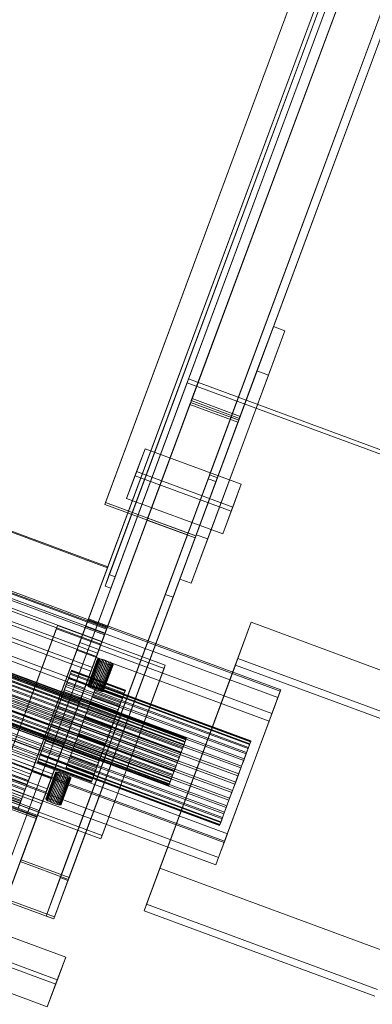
# Model space of a CAD drawing. Header units: millimetres. Extents: x -4395 to 65662, y -65530 to 6847.
# Tile 37 of 256: x 2748 to 2920, y -60532 to -60051. Entities that reach past the tile are written whole.
import ezdxf

# ---------------------------------------------------------------- set-up
doc = ezdxf.new("R2010")
doc.units = ezdxf.units.MM
doc.layers.add('R33_DET_superior_C06', color=7, linetype='Continuous', lineweight=0)

msp = doc.modelspace()

# ---------------------------------------------------------------- linework, layer by layer
at = {"layer": 'R33_DET_superior_C06'}
for p, q in [((3296.605, -58981.825), (2748.698, -60461.174)), ((2748.342, -60462.137), (3296.249, -58982.788)), ((3315.763, -58990.563), (2767.856, -60469.911)), ((2771.607, -60471.301), (3319.514, -58991.952)), ((3319.692, -58991.47), (2771.785, -60470.819)), ((2772.142, -60469.857), (3320.049, -58990.508)), ((3289.474, -59001.078), (2741.567, -60480.427)), ((2741.211, -60481.39), (3289.118, -59002.041)), ((2760.903, -60488.684), (3308.81, -59009.335)), ((3312.561, -59010.724), (2764.654, -60490.073)), ((2765.011, -60489.11), (3312.918, -59009.761)), ((3267.077, -59032.758), (2767.077, -60382.758)), ((2767.256, -60382.276), (3267.256, -59032.276)), ((3260.957, -59049.284), (2760.957, -60399.284)), ((2761.135, -60398.802), (3261.135, -59048.802)), ((3250.679, -59082.791), (2791.742, -60321.92)), ((2794.556, -60322.962), (3253.493, -59083.833)), ((2789.663, -60327.536), (3248.599, -59088.406)), ((3251.413, -59089.448), (2792.476, -60328.578)), ((2791.031, -60318.083), (3243.124, -59097.432)), ((3242.945, -59097.914), (2790.852, -60318.565)), ((3221.427, -59121.463), (2789.865, -60286.679)), ((2789.509, -60287.642), (3221.07, -59122.426)), ((2831.753, -60236.924), (3241.701, -59130.067)), ((3242.057, -59129.104), (2832.11, -60235.962)), ((3261.393, -59137.361), (2829.832, -60302.576)), ((2830.188, -60301.614), (3261.75, -59136.398)), ((3261.75, -59136.398), (2851.803, -60243.255)), ((3265.144, -59138.75), (2855.197, -60245.607)), ((2855.554, -60244.645), (3265.501, -59137.787)), ((2840.69, -60273.259), (3250.638, -59166.401)), ((3254.389, -59167.79), (2844.441, -60274.648)), ((2790.852, -60318.565), (2462.64, -60197.005)), ((2462.819, -60196.523), (2791.031, -60318.083)), ((2871.788, -60200.811), (2834.147, -60302.442)), ((2839.774, -60304.526), (2877.415, -60202.895)), ((2871.788, -60200.811), (2863.766, -60222.471)), ((2869.393, -60224.555), (2877.415, -60202.895)), ((2877.415, -60202.895), (2871.788, -60200.811)), ((2442.393, -60222.879), (2789.36, -60351.386)), ((2442.718, -60222.004), (2789.685, -60350.51)), ((2443.461, -60219.997), (2790.428, -60348.504)), ((2443.626, -60219.551), (2790.593, -60348.057)), ((2443.877, -60218.873), (2790.844, -60347.38)), ((2826.125, -60324.102), (2863.766, -60222.471)), ((2863.766, -60222.471), (2869.393, -60224.555)), ((2440.716, -60227.409), (2787.683, -60355.915)), ((2441.187, -60226.137), (2788.154, -60354.644)), ((2700.332, -60577.367), (2830.365, -60226.277)), ((2829.652, -60228.203), (2830.365, -60226.277)), ((2830.365, -60226.277), (3139.822, -60340.891)), ((2869.393, -60224.555), (2831.751, -60326.186)), ((2439.092, -60231.793), (2786.059, -60360.299)), ((2829.652, -60228.203), (2699.618, -60579.293)), ((3139.109, -60342.817), (2829.652, -60228.203)), ((2378.49, -60237.06), (2828.61, -60403.771)), ((2378.608, -60236.742), (2828.727, -60403.453)), ((2378.91, -60235.928), (2829.029, -60402.639)), ((2378.991, -60235.709), (2829.11, -60402.42)), ((2379.176, -60235.207), (2829.296, -60401.918)), ((2379.218, -60235.096), (2829.337, -60401.806)), ((2379.28, -60234.926), (2829.4, -60401.637)), ((2438.493, -60233.411), (2785.46, -60361.918)), ((2831.753, -60236.924), (2832.11, -60235.962)), ((2855.197, -60245.607), (2831.753, -60236.924)), ((2832.11, -60235.962), (2855.554, -60244.645)), ((2376.503, -60242.424), (2826.623, -60409.135)), ((2376.699, -60241.896), (2826.818, -60408.607)), ((2377.263, -60240.372), (2827.383, -60407.083)), ((2377.44, -60239.896), (2827.559, -60406.607)), ((2377.934, -60238.561), (2828.054, -60405.272)), ((2378.084, -60238.156), (2828.204, -60404.867)), ((2435.809, -60240.657), (2782.776, -60369.163)), ((2436.514, -60238.754), (2783.481, -60367.26)), ((2810.139, -60295.283), (2831.069, -60238.772)), ((2831.426, -60237.809), (2810.496, -60294.32)), ((2831.426, -60237.809), (2831.069, -60238.772)), ((2831.069, -60238.772), (2854.513, -60247.455)), ((2854.869, -60246.492), (2831.426, -60237.809)), ((2374.834, -60246.931), (2824.954, -60413.642)), ((2375.046, -60246.358), (2825.166, -60413.069)), ((2375.683, -60244.639), (2825.803, -60411.35)), ((2375.891, -60244.078), (2826.01, -60410.789)), ((2433.552, -60246.752), (2780.519, -60375.258)), ((2851.118, -60245.103), (2830.188, -60301.614)), ((2833.939, -60303.003), (2854.869, -60246.492)), ((2851.118, -60245.103), (2840.006, -60275.106)), ((2840.69, -60273.259), (2851.803, -60243.255)), ((2843.757, -60276.496), (2854.869, -60246.492)), ((2844.441, -60274.648), (2855.554, -60244.645)), ((2854.869, -60246.492), (2851.118, -60245.103)), ((2851.803, -60243.255), (2855.554, -60244.645)), ((2854.513, -60247.455), (2854.869, -60246.492)), ((2855.197, -60245.607), (2855.554, -60244.645)), ((2373.182, -60251.393), (2823.301, -60418.104)), ((2373.377, -60250.865), (2823.497, -60417.576)), ((2373.99, -60249.211), (2824.109, -60415.922)), ((2374.197, -60248.65), (2824.317, -60415.361)), ((2432.769, -60248.866), (2779.736, -60377.373)), ((2854.513, -60247.455), (2833.583, -60303.966)), ((2371.273, -60256.547), (2821.392, -60423.258)), ((2371.39, -60256.229), (2821.51, -60422.94)), ((2371.796, -60255.133), (2821.916, -60421.844)), ((2371.946, -60254.728), (2822.066, -60421.439)), ((2372.441, -60253.393), (2822.56, -60420.104)), ((2372.617, -60252.917), (2822.737, -60419.628)), ((2430.319, -60255.48), (2777.286, -60383.986)), ((2370.6, -60258.363), (2820.72, -60425.074)), ((2820.782, -60424.904), (2370.663, -60258.194)), ((2370.704, -60258.082), (2820.824, -60424.793)), ((2370.89, -60257.58), (2821.009, -60424.291)), ((2370.971, -60257.361), (2821.09, -60424.072)), ((2429.488, -60257.725), (2776.455, -60386.231)), ((2767.077, -60382.758), (2438.865, -60261.198)), ((2439.043, -60260.716), (2767.256, -60382.276)), ((2804.302, -60273.612), (2809.175, -60260.456)), ((2805.069, -60271.543), (2809.175, -60260.456)), ((2809.175, -60260.456), (2856.063, -60277.821)), ((2426.94, -60264.603), (2773.907, -60393.109)), ((2426.093, -60266.891), (2773.06, -60395.397)), ((2764.819, -60388.856), (2436.607, -60267.296)), ((2436.649, -60267.181), (2764.861, -60388.741)), ((2422.714, -60276.014), (2769.681, -60404.52)), ((2423.545, -60273.769), (2770.512, -60402.275)), ((2434.242, -60273.68), (2762.454, -60395.24)), ((2762.548, -60394.988), (2434.336, -60273.427)), ((2800.196, -60284.699), (2805.069, -60271.543)), ((2804.302, -60273.612), (2800.196, -60284.699)), ((2851.19, -60290.978), (2804.302, -60273.612)), ((2851.956, -60288.909), (2805.069, -60271.543)), ((2819.076, -60331.617), (2840.006, -60275.106)), ((2840.006, -60275.106), (2843.757, -60276.496)), ((2844.441, -60274.648), (2840.69, -60273.259)), ((2431.863, -60280.103), (2760.075, -60401.663)), ((2760.303, -60401.047), (2432.091, -60279.487)), ((2760.957, -60399.284), (2432.744, -60277.724)), ((2432.923, -60277.242), (2761.135, -60398.802)), ((2843.757, -60276.496), (2822.827, -60333.006)), ((2856.063, -60277.821), (2851.19, -60290.978)), ((2856.063, -60277.821), (2851.956, -60288.909)), ((2419.481, -60284.742), (2766.448, -60413.248)), ((2420.264, -60282.627), (2767.231, -60411.134)), ((2758.124, -60406.931), (2429.912, -60285.371)), ((2430.404, -60284.042), (2758.616, -60405.602)), ((2758.927, -60404.763), (2430.715, -60283.203)), ((2800.196, -60284.699), (2847.083, -60302.065)), ((2428.158, -60290.108), (2756.37, -60411.668)), ((2756.808, -60410.485), (2428.596, -60288.925)), ((2429.553, -60286.34), (2757.765, -60407.9)), ((2789.509, -60287.642), (2789.865, -60286.679)), ((2829.832, -60302.576), (2789.509, -60287.642)), ((2789.865, -60286.679), (2830.188, -60301.614)), ((2847.083, -60302.065), (2851.956, -60288.909)), ((2416.519, -60292.74), (2763.486, -60421.246)), ((2417.224, -60290.837), (2764.191, -60419.343)), ((2754.813, -60415.87), (2426.601, -60294.31)), ((2427.352, -60292.283), (2755.564, -60413.843)), ((2756.048, -60412.538), (2427.835, -60290.978)), ((2810.139, -60295.283), (2810.496, -60294.32)), ((2833.583, -60303.966), (2810.139, -60295.283)), ((2810.496, -60294.32), (2833.939, -60303.003)), ((2847.083, -60302.065), (2851.19, -60290.978)), ((2413.941, -60299.701), (2760.908, -60428.207)), ((2414.54, -60298.082), (2761.507, -60426.589)), ((2752.978, -60420.826), (2424.766, -60299.266)), ((2425.297, -60297.832), (2753.509, -60419.393)), ((2754.109, -60417.773), (2425.897, -60296.213)), ((2426.044, -60295.815), (2754.256, -60417.375)), ((2412.317, -60304.085), (2759.284, -60432.591)), ((2751.333, -60425.267), (2423.121, -60303.707)), ((2423.423, -60302.892), (2751.635, -60424.452)), ((2424.098, -60301.068), (2752.31, -60422.628)), ((2752.341, -60422.546), (2424.129, -60300.986)), ((2819.076, -60331.617), (2830.188, -60301.614)), ((2822.827, -60333.006), (2833.939, -60303.003)), ((2826.125, -60324.102), (2834.147, -60302.442)), ((2829.832, -60302.576), (2830.188, -60301.614)), ((2830.188, -60301.614), (2833.939, -60303.003)), ((2831.751, -60326.186), (2839.774, -60304.526)), ((2833.583, -60303.966), (2833.939, -60303.003)), ((2834.147, -60302.442), (2839.774, -60304.526)), ((2410.315, -60309.49), (2757.282, -60437.996)), ((2410.64, -60308.614), (2757.607, -60437.121)), ((2411.846, -60305.356), (2758.813, -60433.863)), ((2420.843, -60309.858), (2749.055, -60431.418)), ((2749.436, -60430.39), (2421.224, -60308.83)), ((2749.907, -60429.118), (2421.695, -60307.558)), ((2421.762, -60307.376), (2749.974, -60428.936)), ((2422.355, -60305.776), (2750.567, -60427.336)), ((2750.774, -60426.776), (2422.562, -60305.216)), ((2409.156, -60312.62), (2756.123, -60441.127)), ((2756.374, -60440.449), (2409.407, -60311.943)), ((2409.572, -60311.496), (2756.539, -60440.003)), ((2748.348, -60433.326), (2420.136, -60311.766)), ((2420.344, -60311.206), (2748.556, -60432.766)), ((2748.723, -60432.313), (2420.511, -60310.753)), ((2790.852, -60318.565), (2791.031, -60318.083)), ((2789.663, -60327.536), (2791.742, -60321.92)), ((2791.742, -60321.92), (2794.556, -60322.962)), ((2792.476, -60328.578), (2794.556, -60322.962)), ((2831.751, -60326.186), (2826.125, -60324.102)), ((2792.476, -60328.578), (2789.663, -60327.536)), ((2822.827, -60333.006), (2819.076, -60331.617)), ((2766.541, -60346.774), (2735.744, -60429.927)), ((2781.359, -60344.196), (2753.984, -60418.11)), ((2754.221, -60417.468), (2781.597, -60343.555)), ((2766.541, -60346.774), (2765.947, -60348.379)), ((2819.055, -60366.224), (2766.541, -60346.774)), ((2775.95, -60358.802), (2780.228, -60347.25)), ((2777.318, -60355.107), (2781.597, -60343.555)), ((2780.228, -60347.25), (2781.597, -60343.555)), ((2874.003, -60381.982), (2780.228, -60347.25)), ((2781.359, -60344.196), (2781.597, -60343.555)), ((2875.134, -60378.928), (2781.359, -60344.196)), ((2781.597, -60343.555), (2875.372, -60378.286)), ((2790.593, -60348.057), (2789.685, -60350.51)), ((2790.428, -60348.504), (2790.844, -60347.38)), ((2790.844, -60347.38), (2790.593, -60348.057)), ((2816.473, -60465.331), (2860.958, -60345.222)), ((2854.422, -60362.871), (2860.958, -60345.222)), ((2860.958, -60345.222), (2973.488, -60386.899)), ((2735.15, -60431.532), (2765.947, -60348.379)), ((2765.947, -60348.379), (2818.461, -60367.828)), ((2787.683, -60355.915), (2789.36, -60351.386)), ((2789.685, -60350.51), (2788.154, -60354.644)), ((2789.36, -60351.386), (2790.428, -60348.504)), ((2777.318, -60355.107), (2775.95, -60358.802)), ((2871.093, -60389.838), (2777.318, -60355.107)), ((2785.46, -60361.918), (2787.683, -60355.915)), ((2788.154, -60354.644), (2786.059, -60360.299)), ((2775.95, -60358.802), (2869.724, -60393.534)), ((2782.776, -60369.163), (2785.46, -60361.918)), ((2786.059, -60360.299), (2783.481, -60367.26)), ((2783.481, -60367.26), (2780.519, -60375.258)), ((2786.072, -60363.143), (2781.281, -60376.078)), ((2786.098, -60363.295), (2781.307, -60376.23)), ((2786.191, -60363.044), (2781.4, -60375.979)), ((2786.267, -60363.494), (2781.476, -60376.429)), ((2786.449, -60363.003), (2781.658, -60375.938)), ((2786.572, -60363.734), (2781.782, -60376.669)), ((2786.836, -60363.021), (2782.046, -60375.955)), ((2787.003, -60364.004), (2782.212, -60376.939)), ((2787.339, -60363.096), (2782.548, -60376.031)), ((2787.542, -60364.294), (2782.751, -60377.229)), ((2787.937, -60363.227), (2783.146, -60376.162)), ((2788.168, -60364.594), (2783.377, -60377.528)), ((2788.607, -60363.408), (2783.817, -60376.343)), ((2788.858, -60364.891), (2784.068, -60377.826)), ((2789.325, -60363.632), (2784.534, -60376.567)), ((2789.585, -60365.174), (2784.795, -60378.109)), ((2790.061, -60363.89), (2785.27, -60376.825)), ((2790.322, -60365.433), (2785.531, -60378.368)), ((2790.788, -60364.174), (2785.997, -60377.109)), ((2786.072, -60363.143), (2786.191, -60363.044)), ((2786.098, -60363.295), (2786.072, -60363.143)), ((2786.267, -60363.494), (2786.098, -60363.295)), ((2786.191, -60363.044), (2786.449, -60363.003)), ((2791.039, -60365.657), (2786.248, -60378.592)), ((2786.572, -60363.734), (2786.267, -60363.494)), ((2786.449, -60363.003), (2786.836, -60363.021)), ((2787.003, -60364.004), (2786.572, -60363.734)), ((2791.478, -60364.471), (2786.688, -60377.406)), ((2786.836, -60363.021), (2787.339, -60363.096)), ((2791.709, -60365.838), (2786.919, -60378.773)), ((2787.542, -60364.294), (2787.003, -60364.004)), ((2792.105, -60364.77), (2787.314, -60377.705)), ((2787.339, -60363.096), (2787.937, -60363.227)), ((2792.307, -60365.968), (2787.517, -60378.903)), ((2788.168, -60364.594), (2787.542, -60364.294)), ((2792.644, -60365.061), (2787.853, -60377.996)), ((2787.937, -60363.227), (2788.607, -60363.408)), ((2792.81, -60366.044), (2788.019, -60378.979)), ((2788.858, -60364.891), (2788.168, -60364.594)), ((2788.258, -60449.377), (2819.055, -60366.224)), ((2793.074, -60365.331), (2788.283, -60378.266)), ((2793.198, -60366.061), (2788.407, -60378.996)), ((2793.38, -60365.57), (2788.589, -60378.505)), ((2788.607, -60363.408), (2789.325, -60363.632)), ((2793.456, -60366.02), (2788.665, -60378.955)), ((2793.548, -60365.77), (2788.758, -60378.704)), ((2788.783, -60378.856), (2793.574, -60365.921)), ((2789.585, -60365.174), (2788.858, -60364.891)), ((2789.325, -60363.632), (2790.061, -60363.89)), ((2790.322, -60365.433), (2789.585, -60365.174)), ((2790.061, -60363.89), (2790.788, -60364.174)), ((2791.039, -60365.657), (2790.322, -60365.433)), ((2790.788, -60364.174), (2791.478, -60364.471)), ((2791.709, -60365.838), (2791.039, -60365.657)), ((2791.478, -60364.471), (2792.105, -60364.77)), ((2792.307, -60365.968), (2791.709, -60365.838)), ((2792.105, -60364.77), (2792.644, -60365.061)), ((2792.81, -60366.044), (2792.307, -60365.968)), ((2792.644, -60365.061), (2793.074, -60365.331)), ((2793.198, -60366.061), (2792.81, -60366.044)), ((2793.074, -60365.331), (2793.38, -60365.57)), ((2793.456, -60366.02), (2793.198, -60366.061)), ((2793.38, -60365.57), (2793.548, -60365.77)), ((2793.574, -60365.921), (2793.456, -60366.02)), ((2793.548, -60365.77), (2793.574, -60365.921)), ((2853.233, -60366.08), (2808.748, -60486.189)), ((2809.937, -60482.98), (2854.422, -60362.871)), ((2818.461, -60367.828), (2819.055, -60366.224)), ((2853.233, -60366.08), (2854.422, -60362.871)), ((2965.763, -60407.757), (2853.233, -60366.08)), ((2854.422, -60362.871), (2966.951, -60404.548)), ((2771.08, -60374.83), (2772.085, -60372.115)), ((2772.665, -60370.551), (2771.859, -60372.725)), ((2772.085, -60372.115), (2772.82, -60370.131)), ((2772.085, -60372.115), (2798.342, -60381.84)), ((2773.177, -60369.168), (2772.665, -60370.551)), ((2772.665, -60370.551), (2798.922, -60380.276)), ((2772.82, -60370.131), (2773.256, -60368.953)), ((2772.82, -60370.131), (2799.077, -60379.855)), ((2773.377, -60368.628), (2773.177, -60369.168)), ((2773.177, -60369.168), (2799.434, -60378.892)), ((2773.256, -60368.953), (2773.377, -60368.628)), ((2773.256, -60368.953), (2799.513, -60378.678)), ((2773.377, -60368.628), (2799.634, -60378.353)), ((2779.736, -60377.373), (2782.776, -60369.163)), ((2818.461, -60367.828), (2787.664, -60450.981)), ((2758.112, -60409.844), (2770.431, -60376.583)), ((2771.976, -60372.411), (2759.657, -60405.672)), ((2770.792, -60375.606), (2769.504, -60379.084)), ((2769.843, -60378.171), (2771.08, -60374.83)), ((2771.976, -60372.411), (2770.431, -60376.583)), ((2770.431, -60376.583), (2796.688, -60386.307)), ((2771.859, -60372.725), (2770.792, -60375.606)), ((2770.792, -60375.606), (2797.049, -60385.331)), ((2771.08, -60374.83), (2797.337, -60384.554)), ((2771.859, -60372.725), (2798.116, -60382.45)), ((2798.233, -60382.136), (2771.976, -60372.411)), ((2780.519, -60375.258), (2777.286, -60383.986)), ((2781.4, -60375.979), (2781.281, -60376.078)), ((2781.281, -60376.078), (2781.307, -60376.23)), ((2781.307, -60376.23), (2781.476, -60376.429)), ((2781.658, -60375.938), (2781.4, -60375.979)), ((2781.476, -60376.429), (2781.782, -60376.669)), ((2782.046, -60375.955), (2781.658, -60375.938)), ((2781.782, -60376.669), (2782.212, -60376.939)), ((2782.548, -60376.031), (2782.046, -60375.955)), ((2782.212, -60376.939), (2782.751, -60377.229)), ((2783.146, -60376.162), (2782.548, -60376.031)), ((2783.817, -60376.343), (2783.146, -60376.162)), ((2784.534, -60376.567), (2783.817, -60376.343)), ((2784.42, -60379.121), (2785.158, -60377.128)), ((2785.27, -60376.825), (2784.534, -60376.567)), ((2785.301, -60376.743), (2784.627, -60378.562)), ((2785.158, -60377.128), (2785.628, -60375.86)), ((2860.178, -60404.913), (2785.158, -60377.128)), ((2785.997, -60377.109), (2785.27, -60376.825)), ((2785.701, -60375.663), (2785.301, -60376.743)), ((2860.321, -60404.528), (2785.301, -60376.743)), ((2785.628, -60375.86), (2785.811, -60375.365)), ((2860.648, -60403.645), (2785.628, -60375.86)), ((2785.811, -60375.365), (2785.701, -60375.663)), ((2860.72, -60403.449), (2785.701, -60375.663)), ((2860.831, -60403.151), (2785.811, -60375.365)), ((2786.688, -60377.406), (2785.997, -60377.109)), ((2766.869, -60386.199), (2768.421, -60382.01)), ((2769.504, -60379.084), (2768.045, -60383.025)), ((2768.421, -60382.01), (2769.843, -60378.171)), ((2768.421, -60382.01), (2794.678, -60391.735)), ((2769.504, -60379.084), (2795.761, -60388.809)), ((2769.843, -60378.171), (2796.099, -60387.896)), ((2776.455, -60386.231), (2779.736, -60377.373)), ((2782.261, -60384.95), (2783.442, -60381.762)), ((2783.705, -60381.05), (2782.571, -60384.113)), ((2782.751, -60377.229), (2783.377, -60377.528)), ((2783.377, -60377.528), (2784.068, -60377.826)), ((2783.442, -60381.762), (2784.42, -60379.121)), ((2858.462, -60409.547), (2783.442, -60381.762)), ((2784.627, -60378.562), (2783.705, -60381.05)), ((2858.725, -60408.835), (2783.705, -60381.05)), ((2784.068, -60377.826), (2784.795, -60378.109)), ((2859.44, -60406.906), (2784.42, -60379.121)), ((2859.647, -60406.347), (2784.627, -60378.562)), ((2784.795, -60378.109), (2785.531, -60378.368)), ((2785.531, -60378.368), (2786.248, -60378.592)), ((2786.248, -60378.592), (2786.919, -60378.773)), ((2787.314, -60377.705), (2786.688, -60377.406)), ((2786.919, -60378.773), (2787.517, -60378.903)), ((2787.853, -60377.996), (2787.314, -60377.705)), ((2787.517, -60378.903), (2788.019, -60378.979)), ((2788.283, -60378.266), (2787.853, -60377.996)), ((2788.019, -60378.979), (2788.407, -60378.996)), ((2788.589, -60378.505), (2788.283, -60378.266)), ((2788.407, -60378.996), (2788.665, -60378.955)), ((2788.758, -60378.704), (2788.589, -60378.505)), ((2788.665, -60378.955), (2788.783, -60378.856)), ((2788.783, -60378.856), (2788.758, -60378.704)), ((2798.342, -60381.84), (2797.337, -60384.554)), ((2798.116, -60382.45), (2798.922, -60380.276)), ((2799.077, -60379.855), (2798.342, -60381.84)), ((2798.922, -60380.276), (2799.434, -60378.892)), ((2799.513, -60378.678), (2799.077, -60379.855)), ((2799.434, -60378.892), (2799.634, -60378.353)), ((2799.634, -60378.353), (2799.513, -60378.678)), ((2847.759, -60452.842), (2875.134, -60378.928)), ((2875.372, -60378.286), (2847.996, -60452.2)), ((2869.724, -60393.534), (2874.003, -60381.982)), ((2875.372, -60378.286), (2871.093, -60389.838)), ((2875.372, -60378.286), (2874.003, -60381.982)), ((2875.372, -60378.286), (2875.134, -60378.928)), ((2767.077, -60382.758), (2764.819, -60388.856)), ((2764.861, -60388.741), (2767.256, -60382.276)), ((2765.247, -60390.578), (2766.869, -60386.199)), ((2768.045, -60383.025), (2766.47, -60387.277)), ((2766.869, -60386.199), (2793.126, -60395.924)), ((2767.077, -60382.758), (2767.256, -60382.276)), ((2768.045, -60383.025), (2794.302, -60392.749)), ((2773.06, -60395.397), (2776.455, -60386.231)), ((2777.286, -60383.986), (2773.907, -60393.109)), ((2780.923, -60388.562), (2782.261, -60384.95)), ((2782.571, -60384.113), (2781.268, -60387.632)), ((2857.281, -60412.735), (2782.261, -60384.95)), ((2857.591, -60411.898), (2782.571, -60384.113)), ((2796.688, -60386.307), (2784.369, -60419.568)), ((2785.914, -60415.397), (2798.233, -60382.136)), ((2795.761, -60388.809), (2797.049, -60385.331)), ((2797.337, -60384.554), (2796.099, -60387.896)), ((2796.688, -60386.307), (2798.233, -60382.136)), ((2797.049, -60385.331), (2798.116, -60382.45)), ((2762.454, -60395.24), (2764.861, -60388.741)), ((2764.819, -60388.856), (2762.548, -60394.988)), ((2763.618, -60394.978), (2765.247, -60390.578)), ((2764.861, -60388.741), (2764.819, -60388.856)), ((2766.47, -60387.277), (2764.84, -60391.677)), ((2765.247, -60390.578), (2791.504, -60400.303)), ((2766.47, -60387.277), (2792.727, -60397.001)), ((2779.845, -60391.472), (2778.359, -60395.486)), ((2779.48, -60392.46), (2780.923, -60388.562)), ((2781.268, -60387.632), (2779.845, -60391.472)), ((2854.865, -60419.257), (2779.845, -60391.472)), ((2855.943, -60416.347), (2780.923, -60388.562)), ((2856.288, -60415.417), (2781.268, -60387.632)), ((2794.302, -60392.749), (2795.761, -60388.809)), ((2796.099, -60387.896), (2794.678, -60391.735)), ((2869.724, -60393.534), (2871.093, -60389.838)), ((2760.075, -60401.663), (2762.454, -60395.24)), ((2762.548, -60394.988), (2760.303, -60401.047)), ((2763.219, -60396.055), (2761.667, -60400.245)), ((2762.043, -60399.23), (2763.618, -60394.978)), ((2762.454, -60395.24), (2762.548, -60394.988)), ((2764.84, -60391.677), (2763.219, -60396.055)), ((2763.219, -60396.055), (2789.476, -60405.78)), ((2763.618, -60394.978), (2789.875, -60404.703)), ((2764.84, -60391.677), (2791.097, -60401.401)), ((2769.681, -60404.52), (2773.06, -60395.397)), ((2773.907, -60393.109), (2770.512, -60402.275)), ((2778.359, -60395.486), (2776.865, -60399.52)), ((2777.986, -60396.493), (2779.48, -60392.46)), ((2853.379, -60423.271), (2778.359, -60395.486)), ((2854.499, -60420.245), (2779.48, -60392.46)), ((2793.126, -60395.924), (2791.504, -60400.303)), ((2792.727, -60397.001), (2794.302, -60392.749)), ((2794.678, -60391.735), (2793.126, -60395.924)), ((2760.303, -60401.047), (2758.124, -60406.931)), ((2760.957, -60399.284), (2758.616, -60405.602)), ((2758.927, -60404.763), (2761.135, -60398.802)), ((2760.075, -60401.663), (2760.303, -60401.047)), ((2761.667, -60400.245), (2760.245, -60404.084)), ((2760.583, -60403.171), (2762.043, -60399.23)), ((2760.957, -60399.284), (2761.135, -60398.802)), ((2761.667, -60400.245), (2787.924, -60409.97)), ((2762.043, -60399.23), (2788.3, -60408.955)), ((2775.077, -60404.347), (2776.499, -60400.507)), ((2776.865, -60399.52), (2775.421, -60403.417)), ((2776.499, -60400.507), (2777.986, -60396.493)), ((2851.519, -60428.292), (2776.499, -60400.507)), ((2851.885, -60427.305), (2776.865, -60399.52)), ((2853.006, -60424.278), (2777.986, -60396.493)), ((2791.504, -60400.303), (2789.875, -60404.703)), ((2791.097, -60401.401), (2792.727, -60397.001)), ((2758.616, -60405.602), (2756.37, -60411.668)), ((2756.808, -60410.485), (2758.927, -60404.763)), ((2757.765, -60407.9), (2760.075, -60401.663)), ((2758.112, -60409.844), (2759.657, -60405.672)), ((2758.616, -60405.602), (2758.927, -60404.763)), ((2760.245, -60404.084), (2759.008, -60407.425)), ((2759.295, -60406.648), (2760.583, -60403.171)), ((2759.657, -60405.672), (2785.914, -60415.397)), ((2760.245, -60404.084), (2786.502, -60413.809)), ((2760.583, -60403.171), (2786.84, -60412.895)), ((2766.448, -60413.248), (2769.681, -60404.52)), ((2770.512, -60402.275), (2767.231, -60411.134)), ((2773.773, -60407.867), (2775.077, -60404.347)), ((2775.421, -60403.417), (2774.084, -60407.029)), ((2850.097, -60432.133), (2775.077, -60404.347)), ((2850.441, -60431.202), (2775.421, -60403.417)), ((2787.924, -60409.97), (2789.476, -60405.78)), ((2789.875, -60404.703), (2788.3, -60408.955)), ((2789.476, -60405.78), (2791.097, -60401.401)), ((2827.383, -60407.083), (2828.054, -60405.272)), ((2828.204, -60404.867), (2827.559, -60406.607)), ((2828.054, -60405.272), (2828.61, -60403.771)), ((2828.727, -60403.453), (2828.204, -60404.867)), ((2828.61, -60403.771), (2829.029, -60402.639)), ((2829.11, -60402.42), (2828.727, -60403.453)), ((2829.029, -60402.639), (2829.296, -60401.918)), ((2829.337, -60401.806), (2829.11, -60402.42)), ((2829.296, -60401.918), (2829.4, -60401.637)), ((2829.4, -60401.637), (2829.337, -60401.806)), ((2860.178, -60404.913), (2859.44, -60406.906)), ((2859.647, -60406.347), (2860.321, -60404.528)), ((2860.648, -60403.645), (2860.178, -60404.913)), ((2860.321, -60404.528), (2860.72, -60403.449)), ((2860.831, -60403.151), (2860.648, -60403.645)), ((2860.72, -60403.449), (2860.831, -60403.151)), ((2754.813, -60415.87), (2756.808, -60410.485)), ((2755.564, -60413.843), (2757.765, -60407.9)), ((2758.124, -60406.931), (2756.048, -60412.538)), ((2756.37, -60411.668), (2756.808, -60410.485)), ((2758.002, -60410.14), (2757.267, -60412.124)), ((2757.423, -60411.704), (2758.228, -60409.53)), ((2757.765, -60407.9), (2758.124, -60406.931)), ((2759.008, -60407.425), (2758.002, -60410.14)), ((2758.002, -60410.14), (2784.259, -60419.865)), ((2784.369, -60419.568), (2758.112, -60409.844)), ((2758.228, -60409.53), (2759.295, -60406.648)), ((2758.228, -60409.53), (2784.485, -60419.254)), ((2759.008, -60407.425), (2785.265, -60417.15)), ((2759.295, -60406.648), (2785.552, -60416.373)), ((2772.903, -60410.217), (2771.925, -60412.859)), ((2772.639, -60410.929), (2773.773, -60407.867)), ((2774.084, -60407.029), (2772.903, -60410.217)), ((2847.923, -60438.002), (2772.903, -60410.217)), ((2848.793, -60435.652), (2773.773, -60407.867)), ((2849.103, -60434.815), (2774.084, -60407.029)), ((2786.502, -60413.809), (2787.924, -60409.97)), ((2788.3, -60408.955), (2786.84, -60412.895)), ((2826.01, -60410.789), (2825.166, -60413.069)), ((2825.803, -60411.35), (2826.623, -60409.135)), ((2826.818, -60408.607), (2826.01, -60410.789)), ((2826.623, -60409.135), (2827.383, -60407.083)), ((2827.559, -60406.607), (2826.818, -60408.607)), ((2858.462, -60409.547), (2857.281, -60412.735)), ((2857.591, -60411.898), (2858.725, -60408.835)), ((2859.44, -60406.906), (2858.462, -60409.547)), ((2858.725, -60408.835), (2859.647, -60406.347)), ((2751.312, -60425.325), (2755.59, -60413.773)), ((2753.509, -60419.393), (2755.564, -60413.843)), ((2756.048, -60412.538), (2754.109, -60417.773)), ((2754.221, -60417.468), (2755.59, -60413.773)), ((2756.37, -60411.668), (2754.256, -60417.375)), ((2755.564, -60413.843), (2756.048, -60412.538)), ((2755.59, -60413.773), (2849.365, -60448.504)), ((2756.711, -60413.627), (2756.911, -60413.087)), ((2756.831, -60413.301), (2756.711, -60413.627)), ((2756.711, -60413.627), (2782.968, -60423.351)), ((2757.267, -60412.124), (2756.831, -60413.301)), ((2783.088, -60423.026), (2756.831, -60413.301)), ((2756.911, -60413.087), (2757.423, -60411.704)), ((2756.911, -60413.087), (2783.167, -60422.812)), ((2757.267, -60412.124), (2783.524, -60421.849)), ((2757.423, -60411.704), (2783.68, -60421.429)), ((2763.486, -60421.246), (2766.448, -60413.248)), ((2767.231, -60411.134), (2764.191, -60419.343)), ((2770.644, -60416.316), (2771.044, -60415.237)), ((2771.186, -60414.851), (2770.717, -60416.12)), ((2771.044, -60415.237), (2771.717, -60413.418)), ((2846.064, -60443.022), (2771.044, -60415.237)), ((2771.925, -60412.859), (2771.186, -60414.851)), ((2846.206, -60442.637), (2771.186, -60414.851)), ((2771.717, -60413.418), (2772.639, -60410.929)), ((2846.737, -60441.203), (2771.717, -60413.418)), ((2846.944, -60440.644), (2771.925, -60412.859)), ((2847.659, -60438.714), (2772.639, -60410.929)), ((2784.369, -60419.568), (2785.914, -60415.397)), ((2785.265, -60417.15), (2786.502, -60413.809)), ((2786.84, -60412.895), (2785.552, -60416.373)), ((2824.317, -60415.361), (2823.497, -60417.576)), ((2824.109, -60415.922), (2824.954, -60413.642)), ((2825.166, -60413.069), (2824.317, -60415.361)), ((2824.954, -60413.642), (2825.803, -60411.35)), ((2854.865, -60419.257), (2856.288, -60415.417)), ((2857.281, -60412.735), (2855.943, -60416.347)), ((2856.288, -60415.417), (2857.591, -60411.898)), ((2749.943, -60429.02), (2754.221, -60417.468)), ((2751.635, -60424.452), (2753.509, -60419.393)), ((2754.256, -60417.375), (2752.31, -60422.628)), ((2754.109, -60417.773), (2752.341, -60422.546)), ((2752.978, -60420.826), (2754.813, -60415.87)), ((2753.509, -60419.393), (2754.109, -60417.773)), ((2753.984, -60418.11), (2754.221, -60417.468)), ((2753.984, -60418.11), (2847.759, -60452.842)), ((2847.996, -60452.2), (2754.221, -60417.468)), ((2754.256, -60417.375), (2754.813, -60415.87)), ((2765.541, -60418.578), (2760.75, -60431.513)), ((2765.566, -60418.73), (2760.776, -60431.665)), ((2765.659, -60418.48), (2760.868, -60431.415)), ((2765.735, -60418.93), (2760.944, -60431.864)), ((2765.917, -60418.438), (2761.126, -60431.373)), ((2766.041, -60419.169), (2761.25, -60432.104)), ((2764.191, -60419.343), (2761.507, -60426.589)), ((2766.305, -60418.456), (2761.514, -60431.391)), ((2766.471, -60419.439), (2761.68, -60432.374)), ((2766.807, -60418.531), (2762.017, -60431.466)), ((2767.01, -60419.729), (2762.219, -60432.664)), ((2767.405, -60418.662), (2762.615, -60431.597)), ((2767.637, -60420.029), (2762.846, -60432.964)), ((2768.076, -60418.843), (2763.285, -60431.778)), ((2768.327, -60420.326), (2763.536, -60433.261)), ((2768.793, -60419.067), (2764.002, -60432.002)), ((2769.529, -60419.326), (2764.739, -60432.261)), ((2770.257, -60419.609), (2765.466, -60432.544)), ((2765.541, -60418.578), (2765.659, -60418.48)), ((2765.566, -60418.73), (2765.541, -60418.578)), ((2765.735, -60418.93), (2765.566, -60418.73)), ((2765.659, -60418.48), (2765.917, -60418.438)), ((2766.041, -60419.169), (2765.735, -60418.93)), ((2765.917, -60418.438), (2766.305, -60418.456)), ((2766.471, -60419.439), (2766.041, -60419.169)), ((2770.947, -60419.906), (2766.156, -60432.841)), ((2766.305, -60418.456), (2766.807, -60418.531)), ((2767.01, -60419.729), (2766.471, -60419.439)), ((2771.573, -60420.206), (2766.782, -60433.141)), ((2766.807, -60418.531), (2767.405, -60418.662)), ((2767.637, -60420.029), (2767.01, -60419.729)), ((2767.405, -60418.662), (2768.076, -60418.843)), ((2768.327, -60420.326), (2767.637, -60420.029)), ((2768.076, -60418.843), (2768.793, -60419.067)), ((2769.054, -60420.609), (2768.327, -60420.326)), ((2768.793, -60419.067), (2769.529, -60419.326)), ((2769.529, -60419.326), (2770.257, -60419.609)), ((2770.257, -60419.609), (2770.947, -60419.906)), ((2770.717, -60416.12), (2770.534, -60416.614)), ((2770.534, -60416.614), (2770.644, -60416.316)), ((2845.554, -60444.399), (2770.534, -60416.614)), ((2770.644, -60416.316), (2845.664, -60444.101)), ((2845.737, -60443.905), (2770.717, -60416.12)), ((2770.947, -60419.906), (2771.573, -60420.206)), ((2771.573, -60420.206), (2772.112, -60420.496)), ((2783.524, -60421.849), (2784.259, -60419.865)), ((2784.485, -60419.254), (2783.68, -60421.429)), ((2784.259, -60419.865), (2785.265, -60417.15)), ((2785.552, -60416.373), (2784.485, -60419.254)), ((2821.916, -60421.844), (2822.56, -60420.104)), ((2822.737, -60419.628), (2822.066, -60421.439)), ((2822.56, -60420.104), (2823.301, -60418.104)), ((2823.497, -60417.576), (2822.737, -60419.628)), ((2823.301, -60418.104), (2824.109, -60415.922)), ((2854.499, -60420.245), (2853.006, -60424.278)), ((2853.379, -60423.271), (2854.865, -60419.257)), ((2855.943, -60416.347), (2854.499, -60420.245)), ((2749.907, -60429.118), (2751.333, -60425.267)), ((2749.974, -60428.936), (2751.635, -60424.452)), ((2752.31, -60422.628), (2750.567, -60427.336)), ((2750.567, -60427.336), (2751.333, -60425.267)), ((2752.341, -60422.546), (2750.774, -60426.776)), ((2751.333, -60425.267), (2752.978, -60420.826)), ((2751.635, -60424.452), (2752.341, -60422.546)), ((2752.31, -60422.628), (2752.978, -60420.826)), ((2760.908, -60428.207), (2763.486, -60421.246)), ((2769.054, -60420.609), (2764.263, -60433.544)), ((2769.79, -60420.868), (2765, -60433.803)), ((2770.507, -60421.092), (2765.717, -60434.027)), ((2771.178, -60421.273), (2766.387, -60434.208)), ((2771.776, -60421.404), (2766.985, -60434.339)), ((2772.112, -60420.496), (2767.321, -60433.431)), ((2772.278, -60421.479), (2767.488, -60434.414)), ((2772.543, -60420.766), (2767.752, -60433.701)), ((2772.666, -60421.497), (2767.875, -60434.431)), ((2772.848, -60421.005), (2768.057, -60433.94)), ((2772.924, -60421.455), (2768.133, -60434.39)), ((2773.017, -60421.205), (2768.226, -60434.14)), ((2768.252, -60434.292), (2773.043, -60421.357)), ((2769.79, -60420.868), (2769.054, -60420.609)), ((2770.507, -60421.092), (2769.79, -60420.868)), ((2771.178, -60421.273), (2770.507, -60421.092)), ((2771.776, -60421.404), (2771.178, -60421.273)), ((2772.278, -60421.479), (2771.776, -60421.404)), ((2772.112, -60420.496), (2772.543, -60420.766)), ((2772.666, -60421.497), (2772.278, -60421.479)), ((2772.543, -60420.766), (2772.848, -60421.005)), ((2772.924, -60421.455), (2772.666, -60421.497)), ((2772.848, -60421.005), (2773.017, -60421.205)), ((2773.043, -60421.357), (2772.924, -60421.455)), ((2773.017, -60421.205), (2773.043, -60421.357)), ((2783.167, -60422.812), (2782.968, -60423.351)), ((2782.968, -60423.351), (2783.088, -60423.026)), ((2783.088, -60423.026), (2783.524, -60421.849)), ((2783.68, -60421.429), (2783.167, -60422.812)), ((2820.824, -60424.793), (2820.72, -60425.074)), ((2820.72, -60425.074), (2820.782, -60424.904)), ((2820.782, -60424.904), (2821.009, -60424.291)), ((2821.09, -60424.072), (2820.824, -60424.793)), ((2821.009, -60424.291), (2821.392, -60423.258)), ((2821.51, -60422.94), (2821.09, -60424.072)), ((2821.392, -60423.258), (2821.916, -60421.844)), ((2822.066, -60421.439), (2821.51, -60422.94)), ((2853.006, -60424.278), (2851.519, -60428.292)), ((2851.885, -60427.305), (2853.379, -60423.271)), ((2735.744, -60429.927), (2788.258, -60449.377)), ((2748.556, -60432.766), (2749.974, -60428.936)), ((2748.723, -60432.313), (2749.907, -60429.118)), ((2750.567, -60427.336), (2749.055, -60431.418)), ((2749.055, -60431.418), (2749.907, -60429.118)), ((2750.774, -60426.776), (2749.436, -60430.39)), ((2751.312, -60425.325), (2749.943, -60429.02)), ((2749.943, -60429.02), (2843.718, -60463.752)), ((2749.974, -60428.936), (2750.774, -60426.776)), ((2845.087, -60460.056), (2751.312, -60425.325)), ((2758.813, -60433.863), (2760.908, -60428.207)), ((2761.507, -60426.589), (2759.284, -60432.591)), ((2851.519, -60428.292), (2850.097, -60432.133)), ((2850.441, -60431.202), (2851.885, -60427.305)), ((2787.664, -60450.981), (2735.15, -60431.532)), ((2747.403, -60435.878), (2748.556, -60432.766)), ((2747.403, -60435.878), (2748.348, -60433.326)), ((2748.348, -60433.326), (2747.531, -60435.534)), ((2749.055, -60431.418), (2747.8, -60434.805)), ((2747.8, -60434.805), (2748.723, -60432.313)), ((2747.803, -60434.798), (2748.723, -60432.313)), ((2749.436, -60430.39), (2748.348, -60433.326)), ((2748.556, -60432.766), (2749.436, -60430.39)), ((2757.282, -60437.996), (2758.813, -60433.863)), ((2759.284, -60432.591), (2757.607, -60437.121)), ((2760.868, -60431.415), (2760.75, -60431.513)), ((2760.75, -60431.513), (2760.776, -60431.665)), ((2760.776, -60431.665), (2760.944, -60431.864)), ((2761.126, -60431.373), (2760.868, -60431.415)), ((2760.944, -60431.864), (2761.25, -60432.104)), ((2761.514, -60431.391), (2761.126, -60431.373)), ((2761.25, -60432.104), (2761.68, -60432.374)), ((2762.017, -60431.466), (2761.514, -60431.391)), ((2761.68, -60432.374), (2762.219, -60432.664)), ((2762.615, -60431.597), (2762.017, -60431.466)), ((2762.219, -60432.664), (2762.846, -60432.964)), ((2763.285, -60431.778), (2762.615, -60431.597)), ((2762.846, -60432.964), (2763.536, -60433.261)), ((2764.002, -60432.002), (2763.285, -60431.778)), ((2763.536, -60433.261), (2764.263, -60433.544)), ((2764.739, -60432.261), (2764.002, -60432.002)), ((2764.263, -60433.544), (2765, -60433.803)), ((2765.466, -60432.544), (2764.739, -60432.261)), ((2765, -60433.803), (2765.717, -60434.027)), ((2766.156, -60432.841), (2765.466, -60432.544)), ((2765.717, -60434.027), (2766.387, -60434.208)), ((2766.782, -60433.141), (2766.156, -60432.841)), ((2766.387, -60434.208), (2766.985, -60434.339)), ((2767.321, -60433.431), (2766.782, -60433.141)), ((2766.985, -60434.339), (2767.488, -60434.414)), ((2767.752, -60433.701), (2767.321, -60433.431)), ((2767.488, -60434.414), (2767.875, -60434.431)), ((2768.057, -60433.94), (2767.752, -60433.701)), ((2767.875, -60434.431), (2768.133, -60434.39)), ((2768.226, -60434.14), (2768.057, -60433.94)), ((2768.133, -60434.39), (2768.252, -60434.292)), ((2768.252, -60434.292), (2768.226, -60434.14)), ((2847.923, -60438.002), (2849.103, -60434.815)), ((2850.097, -60432.133), (2848.793, -60435.652)), ((2849.103, -60434.815), (2850.441, -60431.202)), ((2756.374, -60440.449), (2757.282, -60437.996)), ((2757.607, -60437.121), (2756.539, -60440.003)), ((2847.659, -60438.714), (2846.737, -60441.203)), ((2846.944, -60440.644), (2847.923, -60438.002)), ((2848.793, -60435.652), (2847.659, -60438.714)), ((2756.539, -60440.003), (2756.123, -60441.127)), ((2756.123, -60441.127), (2756.374, -60440.449)), ((2845.554, -60444.399), (2845.737, -60443.905)), ((2845.664, -60444.101), (2845.554, -60444.399)), ((2846.064, -60443.022), (2845.664, -60444.101)), ((2845.737, -60443.905), (2846.206, -60442.637)), ((2846.737, -60441.203), (2846.064, -60443.022)), ((2846.206, -60442.637), (2846.944, -60440.644)), ((2849.365, -60448.504), (2845.087, -60460.056)), ((2849.365, -60448.504), (2847.996, -60452.2)), ((2787.664, -60450.981), (2788.258, -60449.377)), ((2843.718, -60463.752), (2847.996, -60452.2)), ((2847.759, -60452.842), (2847.996, -60452.2)), ((2748.342, -60462.137), (2748.698, -60461.174)), ((2771.785, -60470.819), (2748.342, -60462.137)), ((2748.698, -60461.174), (2772.142, -60469.857)), ((2843.718, -60463.752), (2845.087, -60460.056)), ((2809.937, -60482.98), (2816.473, -60465.331)), ((2929.003, -60507.009), (2816.473, -60465.331)), ((2760.903, -60488.684), (2767.856, -60469.911)), ((2764.654, -60490.073), (2771.607, -60471.301)), ((2767.856, -60469.911), (2771.607, -60471.301)), ((2771.785, -60470.819), (2772.142, -60469.857)), ((2764.654, -60490.073), (2741.211, -60481.39)), ((2741.567, -60480.427), (2765.011, -60489.11)), ((2808.748, -60486.189), (2809.937, -60482.98)), ((2922.466, -60524.658), (2809.937, -60482.98)), ((2808.748, -60486.189), (2921.278, -60527.867)), ((2723.627, -60491.436), (2770.514, -60508.802)), ((2764.654, -60490.073), (2760.903, -60488.684)), ((2764.654, -60490.073), (2765.011, -60489.11)), ((2765.642, -60521.958), (2718.754, -60504.593)), ((2766.408, -60519.889), (2719.521, -60502.523)), ((2770.514, -60508.802), (2765.642, -60521.958)), ((2770.514, -60508.802), (2766.408, -60519.889)), ((2714.648, -60515.68), (2761.535, -60533.045)), ((2761.535, -60533.045), (2766.408, -60519.889)), ((2761.535, -60533.045), (2765.642, -60521.958))]:
    msp.add_line(p, q, dxfattribs=at)

doc.saveas('drawing.dxf')
